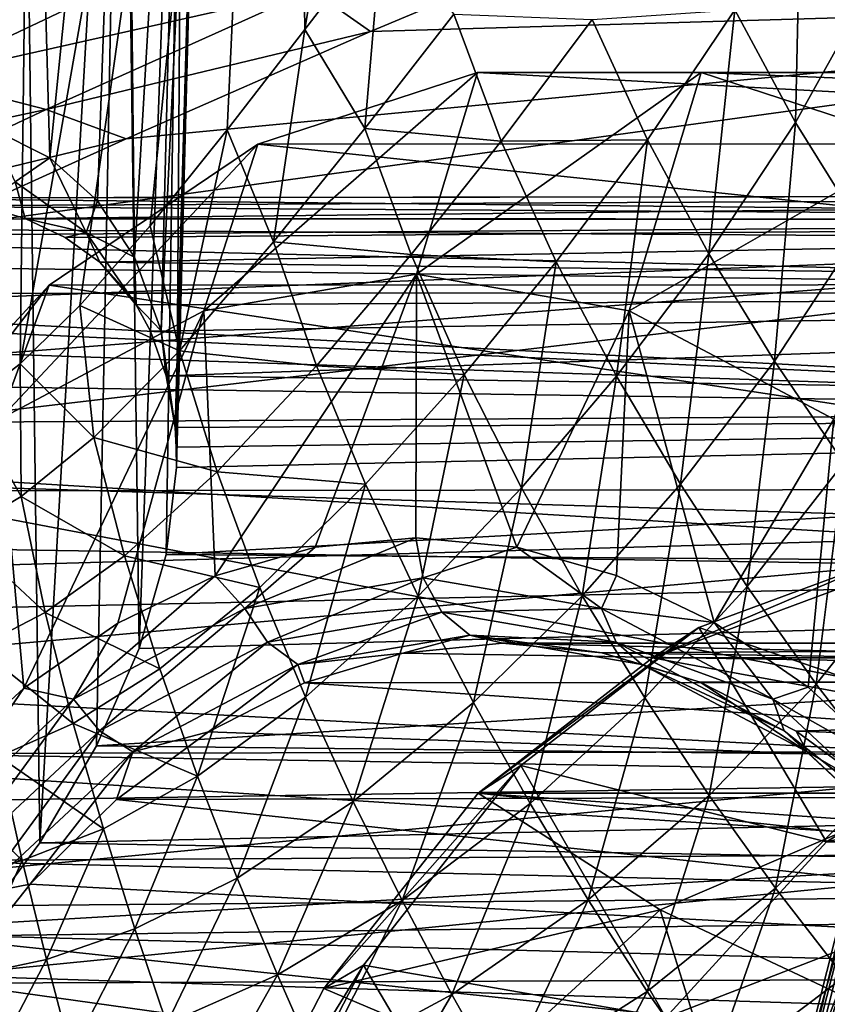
# Model space of a CAD drawing. Header units: metres. Extents: x -62 to 300, y -109 to 109.
# Tile 121 of 256: x 7.54 to 11.37, y -70.76 to -66.09. Entities that reach past the tile are written whole.
import ezdxf

# ---------------------------------------------------------------- set-up
doc = ezdxf.new("R2010")
doc.units = ezdxf.units.M
doc.layers.add('solid_500635', color=7, linetype='CONTINUOUS')

msp = doc.modelspace()

# ---------------------------------------------------------------- linework, layer by layer
at = {"layer": 'solid_500635'}
for points in [[(6.186107, -68.002594, -9.796227), (6.291659, -60.48914, -9.997075), (7.62493, -60.48914, -9.02147)], [(6.386235, -68.080185, -9.665035), (6.186107, -68.002594, -9.796227), (7.62493, -60.48914, -9.02147)], [(6.567943, -68.117546, -9.541557), (6.386235, -68.080185, -9.665035), (7.62493, -60.48914, -9.02147)], [(6.736992, -68.121735, -9.422852), (6.567943, -68.117546, -9.541557), (7.62493, -60.48914, -9.02147)], [(6.906537, -68.093407, -9.30002), (6.736992, -68.121735, -9.422852), (7.62493, -60.48914, -9.02147)], [(7.088627, -68.029778, -9.163641), (6.906537, -68.093407, -9.30002), (7.62493, -60.48914, -9.02147)], [(7.295154, -67.911423, -9.003262), (7.088627, -68.029778, -9.163641), (7.62493, -60.48914, -9.02147)], [(7.539214, -67.724869, -8.805102), (7.295154, -67.911423, -9.003262), (7.62493, -60.48914, -9.02147)], [(7.539214, -67.724869, -8.805102), (7.62493, -60.48914, -9.02147), (8.809043, -60.48914, -7.869387)], [(7.823207, -67.448135, -8.561929), (7.539214, -67.724869, -8.805102), (8.809043, -60.48914, -7.869387)], [(8.155985, -67.070137, -8.257548), (7.823207, -67.448135, -8.561929), (8.809043, -60.48914, -7.869387)], [(8.521564, -66.615227, -7.895544), (8.155985, -67.070137, -8.257548), (8.809043, -60.48914, -7.869387)], [(8.889354, -66.139778, -7.497326), (8.521564, -66.615227, -7.895544), (8.809043, -60.48914, -7.869387)], [(8.889354, -66.139778, -7.497326), (8.809043, -60.48914, -7.869387), (9.820832, -60.48914, -6.563363)], [(9.254644, -65.663208, -7.061871), (8.889354, -66.139778, -7.497326), (9.820832, -60.48914, -6.563363)], [(7.305524, -70.438789, -3.816885), (7.546583, -63.165276, -3.719969), (6.893131, -63.165276, -4.824296)], [(7.055477, -66.527397, 4.406067), (6.951663, -63.165276, 4.739564), (7.580415, -63.165276, 3.650535)], [(7.396471, -66.605354, 3.801862), (7.055477, -66.527397, 4.406067), (7.580415, -63.165276, 3.650535)], [(7.305524, -70.438789, -3.816885), (7.633388, -69.997185, -3.127357), (7.546583, -63.165276, -3.719969)], [(7.679985, -66.748543, 3.181668), (7.396471, -66.605354, 3.801862), (7.580415, -63.165276, 3.650535)], [(7.633388, -69.997185, -3.127357), (8.024504, -63.165276, -2.529117), (7.546583, -63.165276, -3.719969)], [(7.679985, -66.748543, 3.181668), (7.580415, -63.165276, 3.650535), (8.039832, -63.165276, 2.47996)], [(7.633388, -69.997185, -3.127357), (7.902206, -69.537323, -2.393093), (8.024504, -63.165276, -2.529117)], [(7.906066, -66.951576, 2.553492), (7.679985, -66.748543, 3.181668), (8.039832, -63.165276, 2.47996)], [(7.902206, -69.537323, -2.393093), (8.104289, -69.076073, -1.619946), (8.024504, -63.165276, -2.529117)], [(8.081675, -67.21917, 1.900346), (7.906066, -66.951576, 2.553492), (8.039832, -63.165276, 2.47996)], [(8.104289, -69.076073, -1.619946), (8.315776, -63.165276, -1.279438), (8.024504, -63.165276, -2.529117)], [(8.081675, -67.21917, 1.900346), (8.039832, -63.165276, 2.47996), (8.319653, -63.165276, 1.253986)], [(8.207966, -67.568741, 1.194201), (8.081675, -67.21917, 1.900346), (8.319653, -63.165276, 1.253986)], [(8.104289, -69.076073, -1.619946), (8.232322, -68.630501, -0.817608), (8.315776, -63.165276, -1.279438)], [(8.207966, -67.568741, 1.194201), (8.319653, -63.165276, 1.253986), (8.413628, -63.165211)], [(8.274587, -68.027191, 0.409874), (8.207966, -67.568741, 1.194201), (8.413628, -63.165211)], [(8.232322, -68.630501, -0.817608), (8.280883, -68.217255), (8.315776, -63.165276, -1.279438)], [(8.280302, -68.121078, 0.204184), (8.274587, -68.027191, 0.409874), (8.413628, -63.165211)], [(8.280302, -68.121078, 0.204184), (8.413628, -63.165211), (8.280883, -68.217255)], [(8.315776, -63.165276, -1.279438), (8.280883, -68.217255), (8.413628, -63.165211)], [(6.490874, -66.129707, 13.965838), (7.671431, -65.5317, 13.855578), (5.921206, -65.798935, 13.505888)], [(8.294726, -65.787643, 14.362634), (7.671431, -65.5317, 13.855578), (6.490874, -66.129707, 13.965838)], [(11.217664, -66.579819, -4.548762), (10.929439, -66.045403, -4.764295), (11.240775, -65.495804, -4.060843)], [(11.523978, -66.028137, -3.834357), (11.217664, -66.579819, -4.548762), (11.240775, -65.495804, -4.060843)], [(8.922448, -65.950874, 14.877995), (9.202216, -66.147881, 15.355618), (10.457973, -65.620354, 15.263076)], [(10.457973, -65.620354, 15.263076), (9.202216, -66.147881, 15.355618), (15.211466, -65.971565, 19.24774)], [(9.174343, -66.608444, -7.171105), (8.889354, -66.139778, -7.497326), (9.254644, -65.663208, -7.061871)], [(9.596617, -66.06575, -6.624745), (9.174343, -66.608444, -7.171105), (9.254644, -65.663208, -7.061871)], [(7.074253, -66.367294, 14.44146), (8.294726, -65.787643, 14.362634), (6.490874, -66.129707, 13.965838)], [(8.922448, -65.950874, 14.877995), (8.294726, -65.787643, 14.362634), (7.074253, -66.367294, 14.44146)], [(7.662501, -66.519096, 14.922726), (8.922448, -65.950874, 14.877995), (7.074253, -66.367294, 14.44146)], [(7.662501, -66.519096, 14.922726), (9.202216, -66.147881, 15.355618), (8.922448, -65.950874, 14.877995)], [(7.093341, -67.087395, 15.28958), (14.373447, -67.13604, 20.444361), (15.211466, -65.971565, 19.24774)], [(8.042585, -66.658318, 15.352308), (7.093341, -67.087395, 15.28958), (15.211466, -65.971565, 19.24774)], [(9.202216, -66.147881, 15.355618), (8.042585, -66.658318, 15.352308), (15.211466, -65.971565, 19.24774)], [(10.929439, -66.045403, -4.764295), (10.516035, -66.663277, -5.539385), (10.253711, -66.091652, -5.752852)], [(10.806344, -67.202919, -5.337937), (10.516035, -66.663277, -5.539385), (10.929439, -66.045403, -4.764295)], [(11.217664, -66.579819, -4.548762), (10.806344, -67.202919, -5.337937), (10.929439, -66.045403, -4.764295)], [(11.531343, -67.083595, -4.34358), (11.217664, -66.579819, -4.548762), (11.523978, -66.028137, -3.834357)], [(9.82158, -66.668579, -6.416668), (9.174343, -66.608444, -7.171105), (9.596617, -66.06575, -6.624745)], [(10.253711, -66.091652, -5.752852), (9.82158, -66.668579, -6.416668), (9.596617, -66.06575, -6.624745)], [(10.516035, -66.663277, -5.539385), (9.82158, -66.668579, -6.416668), (10.253711, -66.091652, -5.752852)], [(8.741138, -67.146843, -7.66925), (8.521564, -66.615227, -7.895544), (8.889354, -66.139778, -7.497326)], [(9.174343, -66.608444, -7.171105), (8.741138, -67.146843, -7.66925), (8.889354, -66.139778, -7.497326)], [(7.662501, -66.519096, 14.922726), (8.042585, -66.658318, 15.352308), (9.202216, -66.147881, 15.355618)], [(7.662501, -66.519096, 14.922726), (7.074253, -66.367294, 14.44146), (6.091488, -66.856041, 14.438674)], [(9.709262, -66.342804, 7.926823), (9.420375, -67.300003, 6.595949), (8.411517, -67.473579, 8.036747)], [(9.709262, -66.342804, 7.926823), (8.411517, -67.473579, 8.036747), (8.666727, -66.683235, 9.415716)], [(9.709262, -66.342804, 7.926823), (8.666727, -66.683235, 9.415716), (15.960187, -66.68174, 14.516252)], [(10.769895, -66.342865, 6.412081), (9.420375, -67.300003, 6.595949), (9.709262, -66.342804, 7.926823)], [(10.769895, -66.342865, 6.412081), (10.42923, -67.473663, 5.155155), (9.420375, -67.300003, 6.595949)], [(9.709262, -66.342804, 7.926823), (15.960187, -66.68174, 14.516252), (17.000624, -66.342659, 13.030354)], [(9.709262, -66.342804, 7.926823), (17.000624, -66.342659, 13.030354), (18.059084, -66.342659, 11.518718)], [(10.769895, -66.342865, 6.412081), (9.709262, -66.342804, 7.926823), (18.059084, -66.342659, 11.518718)], [(11.812418, -66.683411, 4.923203), (10.42923, -67.473663, 5.155155), (10.769895, -66.342865, 6.412081)], [(10.769895, -66.342865, 6.412081), (18.059084, -66.342659, 11.518718), (19.09952, -66.68174, 10.03282)], [(11.812418, -66.683411, 4.923203), (10.769895, -66.342865, 6.412081), (19.09952, -66.68174, 10.03282)], [(6.644843, -66.997986, 14.890584), (7.662501, -66.519096, 14.922726), (6.091488, -66.856041, 14.438674)], [(6.644843, -66.997986, 14.890584), (8.042585, -66.658318, 15.352308), (7.662501, -66.519096, 14.922726)], [(7.515379, -66.861725, 3.580392), (7.396471, -66.605354, 3.801862), (7.679985, -66.748543, 3.181668)], [(9.393871, -67.206306, -6.986662), (8.741138, -67.146843, -7.66925), (9.174343, -66.608444, -7.171105)], [(9.82158, -66.668579, -6.416668), (9.393871, -67.206306, -6.986662), (9.174343, -66.608444, -7.171105)], [(11.118294, -67.712708, -5.145325), (10.806344, -67.202919, -5.337937), (11.217664, -66.579819, -4.548762)], [(11.531343, -67.083595, -4.34358), (11.118294, -67.712708, -5.145325), (11.217664, -66.579819, -4.548762)], [(6.644843, -66.997986, 14.890584), (7.093341, -67.087395, 15.28958), (8.042585, -66.658318, 15.352308)], [(8.295554, -67.662788, -8.127912), (8.155985, -67.070137, -8.257548), (8.521564, -66.615227, -7.895544)], [(8.741138, -67.146843, -7.66925), (8.295554, -67.662788, -8.127912), (8.521564, -66.615227, -7.895544)], [(8.666727, -66.683235, 9.415716), (8.411517, -67.473579, 8.036747), (7.44094, -67.987991, 9.422874)], [(8.666727, -66.683235, 9.415716), (7.44094, -67.987991, 9.422874), (7.677919, -67.35257, 10.82788)], [(8.666727, -66.683235, 9.415716), (7.677919, -67.35257, 10.82788), (14.973204, -67.348366, 15.925811)], [(8.666727, -66.683235, 9.415716), (14.973204, -67.348366, 15.925811), (15.960187, -66.68174, 14.516252)], [(10.082704, -67.241264, -6.222033), (9.393871, -67.206306, -6.986662), (9.82158, -66.668579, -6.416668)], [(10.516035, -66.663277, -5.539385), (10.082704, -67.241264, -6.222033), (9.82158, -66.668579, -6.416668)], [(10.368094, -67.783043, -6.038176), (10.082704, -67.241264, -6.222033), (10.516035, -66.663277, -5.539385)], [(10.806344, -67.202919, -5.337937), (10.368094, -67.783043, -6.038176), (10.516035, -66.663277, -5.539385)], [(11.812418, -66.683411, 4.923203), (11.399795, -67.988167, 3.769044), (10.42923, -67.473663, 5.155155)], [(7.853362, -67.102776, 2.744845), (7.515379, -66.861725, 3.580392), (7.679985, -66.748543, 3.181668)], [(7.853362, -67.102776, 2.744845), (7.679985, -66.748543, 3.181668), (7.906066, -66.951576, 2.553492)], [(7.563448, -67.035797, 3.541616), (7.350214, -66.973534, 3.983636), (7.515379, -66.861725, 3.580392)], [(7.563448, -67.035797, 3.541616), (7.515379, -66.861725, 3.580392), (7.853362, -67.102776, 2.744845)], [(17.07328, -67.041664, 13.754739), (6.251946, -66.97435, 5.550441), (6.563123, -66.937492, 5.18609)], [(17.919434, -66.925003, 12.5463), (6.563123, -66.937492, 5.18609), (7.112975, -66.937004, 4.401663)], [(17.919434, -66.925003, 12.5463), (17.07328, -67.041664, 13.754739), (6.563123, -66.937492, 5.18609)], [(17.919434, -66.925003, 12.5463), (7.112975, -66.937004, 4.401663), (7.350214, -66.973534, 3.983636)], [(17.919434, -66.925003, 12.5463), (7.350214, -66.973534, 3.983636), (7.563448, -67.035797, 3.541616)], [(18.765558, -67.041924, 11.337907), (17.919434, -66.925003, 12.5463), (7.563448, -67.035797, 3.541616)], [(17.07328, -67.041664, 13.754739), (5.910321, -67.036766, 5.900418), (6.251946, -66.97435, 5.550441)], [(7.853362, -67.102776, 2.744845), (7.906066, -66.951576, 2.553492), (8.081675, -67.21917, 1.900346)], [(17.07328, -67.041664, 13.754739), (5.538605, -67.126213, 6.236589), (5.910321, -67.036766, 5.900418)], [(17.07328, -67.041664, 13.754739), (16.250961, -67.387436, 14.929135), (5.538605, -67.126213, 6.236589)], [(7.753181, -67.125313, 3.075636), (7.563448, -67.035797, 3.541616), (7.853362, -67.102776, 2.744845)], [(18.765558, -67.041924, 11.337907), (7.563448, -67.035797, 3.541616), (7.753181, -67.125313, 3.075636)], [(18.765558, -67.041924, 11.337907), (7.753181, -67.125313, 3.075636), (7.917106, -67.242966, 2.588238)], [(8.295554, -67.662788, -8.127912), (7.823207, -67.448135, -8.561929), (8.155985, -67.070137, -8.257548)], [(19.587803, -67.387917, 10.163627), (18.765558, -67.041924, 11.337907), (7.917106, -67.242966, 2.588238)], [(16.250961, -67.387436, 14.929135), (5.138222, -67.243546, 6.555843), (5.538605, -67.126213, 6.236589)], [(7.093341, -67.087395, 15.28958), (6.320836, -67.451012, 15.212338), (14.373447, -67.13604, 20.444361)], [(7.917106, -67.242966, 2.588238), (7.753181, -67.125313, 3.075636), (7.853362, -67.102776, 2.744845)], [(8.089986, -67.445076, 1.905763), (7.853362, -67.102776, 2.744845), (8.081675, -67.21917, 1.900346)], [(7.917106, -67.242966, 2.588238), (7.853362, -67.102776, 2.744845), (8.089986, -67.445076, 1.905763)], [(11.447077, -68.19548, -4.958124), (11.118294, -67.712708, -5.145325), (11.531343, -67.083595, -4.34358)], [(4.999525, -68.237175, 15.168205), (13.645059, -68.505463, 21.484407), (14.373447, -67.13604, 20.444361)], [(5.676811, -67.813492, 15.186593), (4.999525, -68.237175, 15.168205), (14.373447, -67.13604, 20.444361)], [(6.320836, -67.451012, 15.212338), (5.676811, -67.813492, 15.186593), (14.373447, -67.13604, 20.444361)], [(8.945463, -67.735199, -7.514306), (8.295554, -67.662788, -8.127912), (8.741138, -67.146843, -7.66925)], [(9.393871, -67.206306, -6.986662), (8.945463, -67.735199, -7.514306), (8.741138, -67.146843, -7.66925)], [(8.089986, -67.445076, 1.905763), (8.081675, -67.21917, 1.900346), (8.207966, -67.568741, 1.194201)], [(9.645519, -67.775185, -6.814708), (8.945463, -67.735199, -7.514306), (9.393871, -67.206306, -6.986662)], [(10.082704, -67.241264, -6.222033), (9.645519, -67.775185, -6.814708), (9.393871, -67.206306, -6.986662)], [(10.671593, -68.295876, -5.861776), (10.368094, -67.783043, -6.038176), (10.806344, -67.202919, -5.337937)], [(11.118294, -67.712708, -5.145325), (10.671593, -68.295876, -5.861776), (10.806344, -67.202919, -5.337937)], [(16.250961, -67.387436, 14.929135), (4.704962, -67.3908, 6.8571), (5.138222, -67.243546, 6.555843)], [(7.917106, -67.242966, 2.588238), (8.089986, -67.445076, 1.905763), (8.052607, -67.390594, 2.076621)], [(19.587803, -67.387917, 10.163627), (7.917106, -67.242966, 2.588238), (8.052607, -67.390594, 2.076621)], [(9.917925, -68.31424, -6.652364), (9.645519, -67.775185, -6.814708), (10.082704, -67.241264, -6.222033)], [(10.368094, -67.783043, -6.038176), (9.917925, -68.31424, -6.652364), (10.082704, -67.241264, -6.222033)], [(8.465252, -68.73101, 7.960005), (8.411517, -67.473579, 8.036747), (9.420375, -67.300003, 6.595949)], [(8.939433, -68.595535, 7.282804), (8.465252, -68.73101, 7.960005), (9.420375, -67.300003, 6.595949)], [(9.417256, -68.550034, 6.600402), (8.939433, -68.595535, 7.282804), (9.420375, -67.300003, 6.595949)], [(9.895108, -68.594414, 5.917959), (9.417256, -68.550034, 6.600402), (9.420375, -67.300003, 6.595949)], [(9.895108, -68.594414, 5.917959), (9.420375, -67.300003, 6.595949), (10.42923, -67.473663, 5.155155)], [(7.677919, -67.35257, 10.82788), (7.44094, -67.987991, 9.422874), (6.546813, -68.82325, 10.69982)], [(7.677919, -67.35257, 10.82788), (6.546813, -68.82325, 10.69982), (6.776821, -68.327751, 12.114782)], [(7.677919, -67.35257, 10.82788), (6.776821, -68.327751, 12.114782), (14.073283, -68.319824, 17.211029)], [(7.677919, -67.35257, 10.82788), (14.073283, -68.319824, 17.211029), (14.973204, -67.348366, 15.925811)], [(15.472398, -67.951546, 16.041019), (4.557864, -67.445023, 6.950176), (4.704962, -67.3908, 6.8571)], [(16.250961, -67.387436, 14.929135), (15.472398, -67.951546, 16.041019), (4.704962, -67.3908, 6.8571)], [(19.587803, -67.387917, 10.163627), (8.052607, -67.390594, 2.076621), (8.089986, -67.445076, 1.905763)], [(19.587803, -67.387917, 10.163627), (8.089986, -67.445076, 1.905763), (8.157963, -67.569839, 1.541061)], [(19.587803, -67.387917, 10.163627), (8.157963, -67.569839, 1.541061), (8.232419, -67.781677, 0.984818)], [(20.366299, -67.952255, 9.051807), (19.587803, -67.387917, 10.163627), (8.232419, -67.781677, 0.984818)], [(15.472398, -67.951546, 16.041019), (4.238284, -67.569801, 7.138771), (4.557864, -67.445023, 6.950176)], [(7.888476, -68.075027, -8.507848), (7.539214, -67.724869, -8.805102), (7.823207, -67.448135, -8.561929)], [(8.295554, -67.662788, -8.127912), (7.888476, -68.075027, -8.507848), (7.823207, -67.448135, -8.561929)], [(8.157963, -67.569839, 1.541061), (8.089986, -67.445076, 1.905763), (8.207966, -67.568741, 1.194201)], [(7.557024, -69.263657, 9.25709), (7.44094, -67.987991, 9.422874), (8.411517, -67.473579, 8.036747)], [(8.00253, -68.955055, 8.620841), (7.557024, -69.263657, 9.25709), (8.411517, -67.473579, 8.036747)], [(8.465252, -68.73101, 7.960005), (8.00253, -68.955055, 8.620841), (8.411517, -67.473579, 8.036747)], [(10.369377, -68.728767, 5.240633), (9.895108, -68.594414, 5.917959), (10.42923, -67.473663, 5.155155)], [(10.832276, -68.951721, 4.579545), (10.369377, -68.728767, 5.240633), (10.42923, -67.473663, 5.155155)], [(10.832276, -68.951721, 4.579545), (10.42923, -67.473663, 5.155155), (11.399795, -67.988167, 3.769044)], [(15.472398, -67.951546, 16.041019), (3.74123, -67.781548, 7.398872), (4.238284, -67.569801, 7.138771)], [(8.232419, -67.781677, 0.984818), (8.157963, -67.569839, 1.541061), (8.207966, -67.568741, 1.194201)], [(8.232419, -67.781677, 0.984818), (8.207966, -67.568741, 1.194201), (8.274587, -68.027191, 0.409874)], [(8.473679, -68.238052, -8.008157), (7.888476, -68.075027, -8.507848), (8.295554, -67.662788, -8.127912)], [(8.945463, -67.735199, -7.514306), (8.473679, -68.238052, -8.008157), (8.295554, -67.662788, -8.127912)], [(7.544311, -68.355209, -8.804125), (7.295154, -67.911423, -9.003262), (7.539214, -67.724869, -8.805102)], [(7.888476, -68.075027, -8.507848), (7.544311, -68.355209, -8.804125), (7.539214, -67.724869, -8.805102)], [(9.1779, -68.295731, -7.370741), (8.473679, -68.238052, -8.008157), (8.945463, -67.735199, -7.514306)], [(9.645519, -67.775185, -6.814708), (9.1779, -68.295731, -7.370741), (8.945463, -67.735199, -7.514306)], [(10.988544, -68.782394, -5.689303), (10.671593, -68.295876, -5.861776), (11.118294, -67.712708, -5.145325)], [(11.447077, -68.19548, -4.958124), (10.988544, -68.782394, -5.689303), (11.118294, -67.712708, -5.145325)], [(15.472398, -67.951546, 16.041019), (3.21521, -68.027199, 7.635393), (3.74123, -67.781548, 7.398872)], [(20.366299, -67.952255, 9.051807), (8.232419, -67.781677, 0.984818), (8.274587, -68.027191, 0.409874)], [(9.427814, -68.827507, -7.235497), (9.1779, -68.295731, -7.370741), (9.645519, -67.775185, -6.814708)], [(9.917925, -68.31424, -6.652364), (9.427814, -68.827507, -7.235497), (9.645519, -67.775185, -6.814708)], [(10.205216, -68.825241, -6.496222), (9.917925, -68.31424, -6.652364), (10.368094, -67.783043, -6.038176)], [(10.671593, -68.295876, -5.861776), (10.205216, -68.825241, -6.496222), (10.368094, -67.783043, -6.038176)], [(7.544311, -68.355209, -8.804125), (7.25329, -68.528526, -9.038795), (7.295154, -67.911423, -9.003262)], [(15.472398, -67.951546, 16.041019), (14.751349, -68.724213, 17.070747), (3.21521, -68.027199, 7.635393)], [(20.366299, -67.952255, 9.051807), (8.280883, -68.217255), (8.232322, -68.630501, -0.817608)], [(21.087303, -68.725212, 8.022074), (20.366299, -67.952255, 9.051807), (8.232322, -68.630501, -0.817608)], [(20.366299, -67.952255, 9.051807), (8.274587, -68.027191, 0.409874), (8.280302, -68.121078, 0.204184)], [(20.366299, -67.952255, 9.051807), (8.280302, -68.121078, 0.204184), (8.280883, -68.217255)], [(7.85408, -71.571831, 2.321005), (4.506262, -68.816772, -2.948715), (3.613788, -67.985085, -1.67413)], [(7.501832, -71.282387, 2.824067), (7.85408, -71.571831, 2.321005), (3.613788, -67.985085, -1.67413)], [(7.557024, -69.263657, 9.25709), (7.134948, -69.653122, 9.859876), (7.44094, -67.987991, 9.422874)], [(11.278059, -69.259308, 3.9429), (10.832276, -68.951721, 4.579545), (11.399795, -67.988167, 3.769044)], [(11.700525, -69.647881, 3.339556), (11.278059, -69.259308, 3.9429), (11.399795, -67.988167, 3.769044)], [(14.751349, -68.724213, 17.070747), (2.246483, -68.522705, 7.963655), (3.21521, -68.027199, 7.635393)], [(8.034389, -68.636772, -8.42258), (7.544311, -68.355209, -8.804125), (7.888476, -68.075027, -8.507848)], [(8.473679, -68.238052, -8.008157), (8.034389, -68.636772, -8.42258), (7.888476, -68.075027, -8.507848)], [(11.315611, -69.245132, -5.517835), (10.988544, -68.782394, -5.689303), (11.447077, -68.19548, -4.958124)], [(11.789278, -68.653923, -4.773488), (11.315611, -69.245132, -5.517835), (11.447077, -68.19548, -4.958124)], [(4.999525, -68.237175, 15.168205), (4.229973, -68.76989, 15.147267), (13.645059, -68.505463, 21.484407)], [(8.676247, -68.78656, -7.898541), (8.034389, -68.636772, -8.42258), (8.473679, -68.238052, -8.008157)], [(9.1779, -68.295731, -7.370741), (8.676247, -68.78656, -7.898541), (8.473679, -68.238052, -8.008157)], [(8.893427, -69.307281, -7.795937), (8.676247, -68.78656, -7.898541), (9.1779, -68.295731, -7.370741)], [(9.427814, -68.827507, -7.235497), (8.893427, -69.307281, -7.795937), (9.1779, -68.295731, -7.370741)], [(10.502969, -69.310562, -6.342693), (10.205216, -68.825241, -6.496222), (10.671593, -68.295876, -5.861776)], [(10.988544, -68.782394, -5.689303), (10.502969, -69.310562, -6.342693), (10.671593, -68.295876, -5.861776)], [(6.776821, -68.327751, 12.114782), (5.994189, -69.575363, 13.232496), (13.291073, -69.563042, 18.328142)], [(6.776821, -68.327751, 12.114782), (13.291073, -69.563042, 18.328142), (14.073283, -68.319824, 17.211029)], [(9.689692, -69.332039, -7.105148), (9.427814, -68.827507, -7.235497), (9.917925, -68.31424, -6.652364)], [(10.205216, -68.825241, -6.496222), (9.689692, -69.332039, -7.105148), (9.917925, -68.31424, -6.652364)], [(7.658115, -68.905731, -8.748031), (7.25329, -68.528526, -9.038795), (7.544311, -68.355209, -8.804125)], [(8.034389, -68.636772, -8.42258), (7.658115, -68.905731, -8.748031), (7.544311, -68.355209, -8.804125)], [(14.751349, -68.724213, 17.070747), (1.364449, -69.010475, 8.152111), (2.246483, -68.522705, 7.963655)], [(3.343603, -69.426468, 15.090912), (13.04159, -70.048737, 22.346041), (13.645059, -68.505463, 21.484407)], [(4.229973, -68.76989, 15.147267), (3.343603, -69.426468, 15.090912), (13.645059, -68.505463, 21.484407)], [(7.658115, -68.905731, -8.748031), (7.337481, -69.070457, -9.006339), (7.25329, -68.528526, -9.038795)], [(8.605454, -68.886223, 7.82587), (8.939433, -68.595535, 7.282804), (9.417256, -68.550034, 6.600402)], [(8.605454, -68.886223, 7.82587), (9.417256, -68.550034, 6.600402), (9.451303, -68.740982, 6.617873)], [(9.451303, -68.740982, 6.617873), (9.417256, -68.550034, 6.600402), (9.895108, -68.594414, 5.917959)], [(8.605454, -68.886223, 7.82587), (8.465252, -68.73101, 7.960005), (8.939433, -68.595535, 7.282804)], [(9.451303, -68.740982, 6.617873), (9.895108, -68.594414, 5.917959), (10.297152, -68.886223, 5.409876)], [(10.297152, -68.886223, 5.409876), (9.895108, -68.594414, 5.917959), (10.369377, -68.728767, 5.240633)], [(8.201762, -69.172768, -8.346489), (7.658115, -68.905731, -8.748031), (8.034389, -68.636772, -8.42258)], [(8.676247, -68.78656, -7.898541), (8.201762, -69.172768, -8.346489), (8.034389, -68.636772, -8.42258)], [(21.087303, -68.725212, 8.022074), (8.232322, -68.630501, -0.817608), (8.104289, -69.076073, -1.619946)], [(11.661797, -68.642181, 9.148241), (11.425014, -68.791382, 8.963367), (10.53945, -69.11956, 10.228084)], [(11.661797, -68.642181, 9.148241), (10.53945, -69.11956, 10.228084), (10.758665, -68.976868, 10.438046)], [(11.661797, -68.642181, 9.148241), (10.758665, -68.976868, 10.438046), (12.213003, -69.475502, 10.453173)], [(11.655022, -69.685944, -5.346603), (11.315611, -69.245132, -5.517835), (11.789278, -68.653923, -4.773488)], [(14.751349, -68.724213, 17.070747), (14.104804, -69.691551, 17.994123), (1.364449, -69.010475, 8.152111)], [(7.792111, -69.316376, 8.987445), (8.00253, -68.955055, 8.620841), (8.465252, -68.73101, 7.960005)], [(7.792111, -69.316376, 8.987445), (8.465252, -68.73101, 7.960005), (8.605454, -68.886223, 7.82587)], [(21.087303, -68.725212, 8.022074), (8.104289, -69.076073, -1.619946), (7.902206, -69.537323, -2.393093)], [(21.733833, -69.692886, 7.098745), (21.087303, -68.725212, 8.022074), (7.902206, -69.537323, -2.393093)], [(8.605454, -68.886223, 7.82587), (9.451303, -68.740982, 6.617873), (8.712424, -69.04554, 7.862086)], [(9.451303, -68.740982, 6.617873), (9.540097, -68.903412, 6.680048), (8.712424, -69.04554, 7.862086)], [(9.451303, -68.740982, 6.617873), (10.297152, -68.886223, 5.409876), (9.540097, -68.903412, 6.680048)], [(10.297152, -68.886223, 5.409876), (10.369377, -68.728767, 5.240633), (10.832276, -68.951721, 4.579545)], [(8.381481, -69.681885, -8.276579), (8.201762, -69.172768, -8.346489), (8.676247, -68.78656, -7.898541)], [(8.893427, -69.307281, -7.795937), (8.381481, -69.681885, -8.276579), (8.676247, -68.78656, -7.898541)], [(10.80797, -69.772537, -6.188832), (10.502969, -69.310562, -6.342693), (10.988544, -68.782394, -5.689303)], [(10.53945, -69.11956, 10.228084), (11.425014, -68.791382, 8.963367), (13.21596, -69.11956, 6.405633)], [(11.315611, -69.245132, -5.517835), (10.80797, -69.772537, -6.188832), (10.988544, -68.782394, -5.689303)], [(8.482533, -72.3694, 1.423483), (5.288522, -69.936035, -4.065899), (4.506262, -68.816772, -2.948715)], [(8.182712, -71.936081, 1.851671), (8.482533, -72.3694, 1.423483), (4.506262, -68.816772, -2.948715)], [(7.85408, -71.571831, 2.321005), (8.182712, -71.936081, 1.851671), (4.506262, -68.816772, -2.948715)], [(9.120077, -69.801476, -7.696989), (8.893427, -69.307281, -7.795937), (9.427814, -68.827507, -7.235497)], [(9.689692, -69.332039, -7.105148), (9.120077, -69.801476, -7.696989), (9.427814, -68.827507, -7.235497)], [(9.959383, -69.811424, -6.976124), (9.689692, -69.332039, -7.105148), (10.205216, -68.825241, -6.496222)], [(10.502969, -69.310562, -6.342693), (9.959383, -69.811424, -6.976124), (10.205216, -68.825241, -6.496222)], [(7.792111, -69.316376, 8.987445), (8.605454, -68.886223, 7.82587), (7.91656, -69.466446, 8.998699)], [(8.605454, -68.886223, 7.82587), (8.712424, -69.04554, 7.862086), (7.91656, -69.466446, 8.998699)], [(8.712424, -69.04554, 7.862086), (9.540097, -68.903412, 6.680048), (8.857558, -69.151978, 7.937863)], [(9.540097, -68.903412, 6.680048), (9.673086, -69.01194, 6.773168), (8.857558, -69.151978, 7.937863)], [(10.297152, -68.886223, 5.409876), (10.367769, -69.04554, 5.49801), (9.540097, -68.903412, 6.680048)], [(9.540097, -68.903412, 6.680048), (10.367769, -69.04554, 5.49801), (9.673086, -69.01194, 6.773168)], [(10.297152, -68.886223, 5.409876), (10.832276, -68.951721, 4.579545), (11.110495, -69.316376, 4.248302)], [(10.297152, -68.886223, 5.409876), (11.110495, -69.316376, 4.248302), (10.367769, -69.04554, 5.49801)], [(7.791042, -69.431519, -8.700603), (7.337481, -69.070457, -9.006339), (7.658115, -68.905731, -8.748031)], [(8.201762, -69.172768, -8.346489), (7.791042, -69.431519, -8.700603), (7.658115, -68.905731, -8.748031)], [(7.792111, -69.316376, 8.987445), (7.557024, -69.263657, 9.25709), (8.00253, -68.955055, 8.620841)], [(10.758665, -68.976868, 10.438046), (10.53945, -69.11956, 10.228084), (9.712454, -69.761505, 11.409158)], [(10.758665, -68.976868, 10.438046), (9.712454, -69.761505, 11.409158), (9.915181, -69.631607, 11.642667)], [(10.758665, -68.976868, 10.438046), (9.915181, -69.631607, 11.642667), (11.364374, -69.993217, 11.66514)], [(10.758665, -68.976868, 10.438046), (11.364374, -69.993217, 11.66514), (12.213003, -69.475502, 10.453173)], [(11.110495, -69.316376, 4.248302), (10.832276, -68.951721, 4.579545), (11.278059, -69.259308, 3.9429)], [(14.104804, -69.691551, 17.994123), (0.564259, -69.472717, 8.238403), (1.364449, -69.010475, 8.152111)], [(8.857558, -69.151978, 7.937863), (9.673086, -69.01194, 6.773168), (9.354976, -69.09742, 7.561072)], [(9.673086, -69.01194, 6.773168), (9.827004, -69.050003, 6.886945), (9.354976, -69.09742, 7.561072)], [(9.673086, -69.01194, 6.773168), (10.299064, -69.096306, 6.212774), (9.827004, -69.050003, 6.886945)], [(9.673086, -69.01194, 6.773168), (10.488615, -69.151978, 5.608473), (10.299064, -69.096306, 6.212774)], [(10.367769, -69.04554, 5.49801), (10.488615, -69.151978, 5.608473), (9.673086, -69.01194, 6.773168)], [(7.791042, -69.431519, -8.700603), (7.438772, -69.588799, -8.982479), (7.337481, -69.070457, -9.006339)], [(7.91656, -69.466446, 8.998699), (8.712424, -69.04554, 7.862086), (8.073371, -69.566711, 9.057799)], [(8.712424, -69.04554, 7.862086), (8.857558, -69.151978, 7.937863), (8.073371, -69.566711, 9.057799)], [(9.354976, -69.09742, 7.561072), (9.827004, -69.050003, 6.886945), (17.505583, -69.231773, 14.226989)], [(9.827004, -69.050003, 6.886945), (18.430922, -69.050003, 12.90547), (17.505583, -69.231773, 14.226989)], [(9.827004, -69.050003, 6.886945), (10.299064, -69.096306, 6.212774), (18.430922, -69.050003, 12.90547)], [(10.299064, -69.096306, 6.212774), (19.356258, -69.231773, 11.583951), (18.430922, -69.050003, 12.90547)], [(10.367769, -69.04554, 5.49801), (11.163634, -69.466446, 4.361396), (10.488615, -69.151978, 5.608473)], [(11.110495, -69.316376, 4.248302), (11.163634, -69.466446, 4.361396), (10.367769, -69.04554, 5.49801)], [(8.857558, -69.151978, 7.937863), (9.354976, -69.09742, 7.561072), (8.888058, -69.238373, 8.227901)], [(8.888058, -69.238373, 8.227901), (9.354976, -69.09742, 7.561072), (17.505583, -69.231773, 14.226989)], [(9.712454, -69.761505, 11.409158), (10.53945, -69.11956, 10.228084), (14.042955, -69.761505, 5.224559)], [(10.299064, -69.096306, 6.212774), (10.766078, -69.236145, 5.545808), (19.356258, -69.231773, 11.583951)], [(10.488615, -69.151978, 5.608473), (10.766078, -69.236145, 5.545808), (10.299064, -69.096306, 6.212774)], [(10.53945, -69.11956, 10.228084), (13.21596, -69.11956, 6.405633), (14.042955, -69.761505, 5.224559)], [(8.381481, -69.681885, -8.276579), (7.791042, -69.431519, -8.700603), (8.201762, -69.172768, -8.346489)], [(8.073371, -69.566711, 9.057799), (8.857558, -69.151978, 7.937863), (8.432652, -69.471466, 8.878287)], [(8.857558, -69.151978, 7.937863), (8.888058, -69.238373, 8.227901), (8.432652, -69.471466, 8.878287)], [(10.488615, -69.151978, 5.608473), (11.272802, -69.566711, 4.488537), (10.766078, -69.236145, 5.545808)], [(11.163634, -69.466446, 4.361396), (11.272802, -69.566711, 4.488537), (10.488615, -69.151978, 5.608473)], [(7.04253, -70.0149, 10.057958), (7.134948, -69.653122, 9.859876), (7.557024, -69.263657, 9.25709)], [(7.04253, -70.0149, 10.057958), (7.557024, -69.263657, 9.25709), (7.792111, -69.316376, 8.987445)], [(8.432652, -69.471466, 8.878287), (8.888058, -69.238373, 8.227901), (16.626646, -69.767975, 15.482242)], [(8.888058, -69.238373, 8.227901), (17.505583, -69.231773, 14.226989), (16.626646, -69.767975, 15.482242)], [(10.766078, -69.236145, 5.545808), (11.221674, -69.468163, 4.895151), (19.356258, -69.231773, 11.583951)], [(11.272802, -69.566711, 4.488537), (11.221674, -69.468163, 4.895151), (10.766078, -69.236145, 5.545808)], [(11.122181, -70.213058, -6.033961), (10.80797, -69.772537, -6.188832), (11.315611, -69.245132, -5.517835)], [(11.110495, -69.316376, 4.248302), (11.278059, -69.259308, 3.9429), (11.700525, -69.647881, 3.339556)], [(11.655022, -69.685944, -5.346603), (11.122181, -70.213058, -6.033961), (11.315611, -69.245132, -5.517835)], [(11.221674, -69.468163, 4.895151), (20.235195, -69.767975, 10.328698), (19.356258, -69.231773, 11.583951)], [(7.04253, -70.0149, 10.057958), (7.792111, -69.316376, 8.987445), (7.183086, -70.149963, 10.046207)], [(7.792111, -69.316376, 8.987445), (7.91656, -69.466446, 8.998699), (7.183086, -70.149963, 10.046207)], [(8.568728, -70.165184, -8.209654), (8.381481, -69.681885, -8.276579), (8.893427, -69.307281, -7.795937)], [(9.120077, -69.801476, -7.696989), (8.568728, -70.165184, -8.209654), (8.893427, -69.307281, -7.795937)], [(10.233814, -70.267792, -6.845525), (9.959383, -69.811424, -6.976124), (10.502969, -69.310562, -6.342693)], [(10.80797, -69.772537, -6.188832), (10.233814, -70.267792, -6.845525), (10.502969, -69.310562, -6.342693)], [(11.110495, -69.316376, 4.248302), (11.700525, -69.647881, 3.339556), (11.860075, -70.0149, 3.177789)], [(11.110495, -69.316376, 4.248302), (11.860075, -70.0149, 3.177789), (11.163634, -69.466446, 4.361396)], [(9.352307, -70.270973, -7.598237), (9.120077, -69.801476, -7.696989), (9.689692, -69.332039, -7.105148)], [(9.959383, -69.811424, -6.976124), (9.352307, -70.270973, -7.598237), (9.689692, -69.332039, -7.105148)], [(3.343603, -69.426468, 15.090912), (2.363496, -70.108749, 14.914936), (13.04159, -70.048737, 22.346041)], [(7.934548, -69.931389, -8.659175), (7.438772, -69.588799, -8.982479), (7.791042, -69.431519, -8.700603)], [(8.381481, -69.681885, -8.276579), (7.934548, -69.931389, -8.659175), (7.791042, -69.431519, -8.700603)], [(11.835342, -69.435013, 24.292963), (11.693809, -69.505257, 24.009459), (11.253879, -71.247696, 24.637939)], [(11.390935, -71.200516, 24.927835), (11.835342, -69.435013, 24.292963), (11.253879, -71.247696, 24.637939)], [(14.104804, -69.691551, 17.994123), (-0.183454, -69.912666, 8.248996), (0.564259, -69.472717, 8.238403)], [(7.183086, -70.149963, 10.046207), (7.91656, -69.466446, 8.998699), (7.350659, -70.240196, 10.089939)], [(7.91656, -69.466446, 8.998699), (8.073371, -69.566711, 9.057799), (7.350659, -70.240196, 10.089939)], [(7.996785, -69.792366, 9.50077), (8.432652, -69.471466, 8.878287), (16.626646, -69.767975, 15.482242)], [(8.073371, -69.566711, 9.057799), (8.432652, -69.471466, 8.878287), (7.996785, -69.792366, 9.50077)], [(11.163634, -69.466446, 4.361396), (11.897107, -70.149963, 3.313888), (11.272802, -69.566711, 4.488537)], [(11.860075, -70.0149, 3.177789), (11.897107, -70.149963, 3.313888), (11.163634, -69.466446, 4.361396)], [(11.693809, -69.505257, 24.009459), (11.620034, -69.607292, 23.713131), (11.185613, -71.321335, 24.333721)], [(11.253879, -71.247696, 24.637939), (11.693809, -69.505257, 24.009459), (11.185613, -71.321335, 24.333721)], [(11.221674, -69.468163, 4.895151), (11.657842, -69.788071, 4.272238), (20.235195, -69.767975, 10.328698)], [(11.272802, -69.566711, 4.488537), (11.657842, -69.788071, 4.272238), (11.221674, -69.468163, 4.895151)], [(11.364374, -69.993217, 11.66514), (12.756933, -69.993217, 12.640221), (13.605562, -69.475502, 11.428252)], [(12.213003, -69.475502, 10.453173), (11.364374, -69.993217, 11.66514), (13.605562, -69.475502, 11.428252)], [(21.733833, -69.692886, 7.098745), (7.902206, -69.537323, -2.393093), (7.633388, -69.997185, -3.127357)], [(5.655663, -70.288681, 13.715957), (12.653209, -71.035675, 19.239107), (13.291073, -69.563042, 18.328142)], [(5.994189, -69.575363, 13.232496), (5.655663, -70.288681, 13.715957), (13.291073, -69.563042, 18.328142)], [(7.549121, -70.082306, -8.964982), (7.14001, -69.671074, -9.207148), (7.438772, -69.588799, -8.982479)], [(7.350659, -70.240196, 10.089939), (8.073371, -69.566711, 9.057799), (7.587876, -70.193901, 10.084751)], [(7.934548, -69.931389, -8.659175), (7.549121, -70.082306, -8.964982), (7.438772, -69.588799, -8.982479)], [(8.073371, -69.566711, 9.057799), (7.996785, -69.792366, 9.50077), (7.587876, -70.193901, 10.084751)], [(11.272802, -69.566711, 4.488537), (11.995514, -70.240196, 3.456398), (11.657842, -69.788071, 4.272238)], [(11.897107, -70.149963, 3.313888), (11.995514, -70.240196, 3.456398), (11.272802, -69.566711, 4.488537)], [(9.915181, -69.631607, 11.642667), (9.712454, -69.761505, 11.409158), (8.98008, -70.689194, 12.455095)], [(9.915181, -69.631607, 11.642667), (8.98008, -70.689194, 12.455095), (9.168209, -70.577782, 12.709453)], [(9.915181, -69.631607, 11.642667), (9.168209, -70.577782, 12.709453), (10.603099, -70.827179, 12.752354)], [(9.915181, -69.631607, 11.642667), (10.603099, -70.827179, 12.752354), (11.364374, -69.993217, 11.66514)], [(11.185613, -71.321335, 24.333721), (11.620034, -69.607292, 23.713131), (11.190748, -71.417404, 24.022419)], [(11.620034, -69.607292, 23.713131), (11.618486, -69.737122, 23.411427), (11.190748, -71.417404, 24.022419)], [(14.104804, -69.691551, 17.994123), (13.814623, -70.243065, 18.408607), (-0.183454, -69.912666, 8.248996)], [(7.549121, -70.082306, -8.964982), (7.221148, -70.160789, -9.209159), (7.14001, -69.671074, -9.207148)], [(22.024031, -70.244553, 6.68435), (21.733833, -69.692886, 7.098745), (7.633388, -69.997185, -3.127357)], [(8.084088, -70.406189, -8.62077), (7.934548, -69.931389, -8.659175), (8.381481, -69.681885, -8.276579)], [(8.568728, -70.165184, -8.209654), (8.084088, -70.406189, -8.62077), (8.381481, -69.681885, -8.276579)], [(11.448878, -70.633888, -5.877975), (11.122181, -70.213058, -6.033961), (11.655022, -69.685944, -5.346603)], [(11.190748, -71.417404, 24.022419), (11.618486, -69.737122, 23.411427), (11.268682, -71.524185, 23.718723)], [(11.618486, -69.737122, 23.411427), (11.688313, -69.882248, 23.119371), (11.268682, -71.524185, 23.718723)], [(7.996785, -69.792366, 9.50077), (16.626646, -69.767975, 15.482242), (15.838182, -70.631721, 16.608284)], [(8.98008, -70.689194, 12.455095), (9.712454, -69.761505, 11.409158), (10.576025, -70.315872, 10.175849)], [(9.712454, -69.761505, 11.409158), (11.435177, -69.946686, 8.948853), (10.576025, -70.315872, 10.175849)], [(9.712454, -69.761505, 11.409158), (12.320232, -69.946686, 7.684863), (11.435177, -69.946686, 8.948853)], [(9.712454, -69.761505, 11.409158), (14.042955, -69.761505, 5.224559), (12.320232, -69.946686, 7.684863)], [(10.514613, -70.703011, -6.712807), (10.233814, -70.267792, -6.845525), (10.80797, -69.772537, -6.188832)], [(11.122181, -70.213058, -6.033961), (10.514613, -70.703011, -6.712807), (10.80797, -69.772537, -6.188832)], [(7.587876, -70.193901, 10.084751), (7.996785, -69.792366, 9.50077), (15.838182, -70.631721, 16.608284)], [(8.759837, -70.624245, -8.142425), (8.568728, -70.165184, -8.209654), (9.120077, -69.801476, -7.696989)], [(9.352307, -70.270973, -7.598237), (8.759837, -70.624245, -8.142425), (9.120077, -69.801476, -7.696989)], [(9.587171, -70.717667, -7.496901), (9.352307, -70.270973, -7.598237), (9.959383, -69.811424, -6.976124)], [(10.233814, -70.267792, -6.845525), (9.587171, -70.717667, -7.496901), (9.959383, -69.811424, -6.976124)], [(11.268682, -71.524185, 23.718723), (11.688313, -69.882248, 23.119371), (11.471268, -71.386543, 23.362406)], [(13.814623, -70.243065, 18.408607), (-0.958934, -70.364616, 8.187526), (-0.183454, -69.912666, 8.248996)], [(8.748809, -72.864983, 1.0432), (5.930507, -71.299866, -4.982748), (5.288522, -69.936035, -4.065899)], [(8.482533, -72.3694, 1.423483), (8.748809, -72.864983, 1.0432), (5.288522, -69.936035, -4.065899)], [(7.664247, -70.55162, -8.951117), (7.549121, -70.082306, -8.964982), (7.934548, -69.931389, -8.659175)], [(8.084088, -70.406189, -8.62077), (7.664247, -70.55162, -8.951117), (7.934548, -69.931389, -8.659175)], [(11.655893, -70.82383, 10.696895), (10.576025, -70.315872, 10.175849), (11.435177, -69.946686, 8.948853)], [(22.024031, -70.244553, 6.68435), (7.633388, -69.997185, -3.127357), (7.305524, -70.438789, -3.816885)], [(10.603099, -70.827179, 12.752354), (11.995658, -70.827179, 13.727433), (12.756933, -69.993217, 12.640221)], [(11.364374, -69.993217, 11.66514), (10.603099, -70.827179, 12.752354), (12.756933, -69.993217, 12.640221)], [(0.538277, -71.280205, 14.355107), (12.576438, -71.730927, 23.010178), (13.04159, -70.048737, 22.346041)], [(1.453897, -70.730431, 14.68256), (0.538277, -71.280205, 14.355107), (13.04159, -70.048737, 22.346041)], [(2.363496, -70.108749, 14.914936), (1.453897, -70.730431, 14.68256), (13.04159, -70.048737, 22.346041)], [(7.3059, -70.627304, -9.215826), (7.221148, -70.160789, -9.209159), (7.549121, -70.082306, -8.964982)], [(7.664247, -70.55162, -8.951117), (7.3059, -70.627304, -9.215826), (7.549121, -70.082306, -8.964982)], [(7.214003, -70.664055, 10.618698), (7.587876, -70.193901, 10.084751), (15.838182, -70.631721, 16.608284)], [(7.350659, -70.240196, 10.089939), (7.587876, -70.193901, 10.084751), (7.214003, -70.664055, 10.618698)], [(8.236194, -70.857292, -8.582295), (8.084088, -70.406189, -8.62077), (8.568728, -70.165184, -8.209654)], [(8.759837, -70.624245, -8.142425), (8.236194, -70.857292, -8.582295), (8.568728, -70.165184, -8.209654)], [(13.814623, -70.243065, 18.408607), (13.550685, -70.832947, 18.785589), (-0.958934, -70.364616, 8.187526)], [(22.287941, -70.834549, 6.307482), (22.024031, -70.244553, 6.68435), (7.305524, -70.438789, -3.816885)], [(10.804602, -71.118935, -6.578016), (10.514613, -70.703011, -6.712807), (11.122181, -70.213058, -6.033961)], [(11.448878, -70.633888, -5.877975), (10.804602, -71.118935, -6.578016), (11.122181, -70.213058, -6.033961)], [(5.655663, -70.288681, 13.715957), (5.35623, -71.0541, 14.143596), (12.653209, -71.035675, 19.239107)], [(8.951962, -71.060745, -8.072273), (8.759837, -70.624245, -8.142425), (9.352307, -70.270973, -7.598237)], [(9.587171, -70.717667, -7.496901), (8.951962, -71.060745, -8.072273), (9.352307, -70.270973, -7.598237)], [(9.8259, -71.14344, -7.392605), (9.587171, -70.717667, -7.496901), (10.233814, -70.267792, -6.845525)], [(10.514613, -70.703011, -6.712807), (9.8259, -71.14344, -7.392605), (10.233814, -70.267792, -6.845525)], [(8.98008, -70.689194, 12.455095), (10.576025, -70.315872, 10.175849), (9.792417, -71.032906, 11.294958)], [(10.938817, -71.47998, 11.720985), (9.792417, -71.032906, 11.294958), (10.576025, -70.315872, 10.175849)], [(11.655893, -70.82383, 10.696895), (10.938817, -71.47998, 11.720985), (10.576025, -70.315872, 10.175849)], [(13.550685, -70.832947, 18.785589), (-1.731719, -70.797424, 8.053451), (-0.958934, -70.364616, 8.187526)], [(22.287941, -70.834549, 6.307482), (7.305524, -70.438789, -3.816885), (6.926107, -70.844955, -4.458089)], [(7.780874, -70.997864, -8.937994), (7.664247, -70.55162, -8.951117), (8.084088, -70.406189, -8.62077)], [(8.236194, -70.857292, -8.582295), (7.780874, -70.997864, -8.937994), (8.084088, -70.406189, -8.62077)], [(7.391203, -71.071472, -9.224477), (7.3059, -70.627304, -9.215826), (7.664247, -70.55162, -8.951117)], [(7.780874, -70.997864, -8.937994), (7.391203, -71.071472, -9.224477), (7.664247, -70.55162, -8.951117)], [(9.168209, -70.577782, 12.709453), (8.98008, -70.689194, 12.455095), (8.374279, -71.86219, 13.32027)], [(9.168209, -70.577782, 12.709453), (8.374279, -71.86219, 13.32027), (8.550396, -71.774055, 13.591783)], [(9.168209, -70.577782, 12.709453), (8.550396, -71.774055, 13.591783), (9.967352, -71.93557, 13.660295)], [(9.168209, -70.577782, 12.709453), (9.967352, -71.93557, 13.660295), (10.603099, -70.827179, 12.752354)], [(7.214003, -70.664055, 10.618698), (15.838182, -70.631721, 16.608284), (15.17973, -71.779701, 17.548651)], [(8.388106, -71.286156, -8.541307), (8.236194, -70.857292, -8.582295), (8.759837, -70.624245, -8.142425)], [(8.951962, -71.060745, -8.072273), (8.388106, -71.286156, -8.541307), (8.759837, -70.624245, -8.142425)], [(6.602674, -71.727638, 11.491767), (7.214003, -70.664055, 10.618698), (15.17973, -71.779701, 17.548651)], [(11.107327, -71.516335, -6.442203), (10.804602, -71.118935, -6.578016), (11.448878, -70.633888, -5.877975)], [(11.79206, -71.035538, -5.721796), (11.107327, -71.516335, -6.442203), (11.448878, -70.633888, -5.877975)], [(8.374279, -71.86219, 13.32027), (8.98008, -70.689194, 12.455095), (9.792417, -71.032906, 11.294958)], [(9.145925, -71.47654, -7.998993), (8.951962, -71.060745, -8.072273), (9.587171, -70.717667, -7.496901)], [(9.8259, -71.14344, -7.392605), (9.145925, -71.47654, -7.998993), (9.587171, -70.717667, -7.496901)], [(10.070791, -71.550186, -7.285576), (9.8259, -71.14344, -7.392605), (10.514613, -70.703011, -6.712807)], [(10.804602, -71.118935, -6.578016), (10.070791, -71.550186, -7.285576), (10.514613, -70.703011, -6.712807)]]:
    msp.add_3dface(points, dxfattribs=at)

doc.saveas('drawing.dxf')
